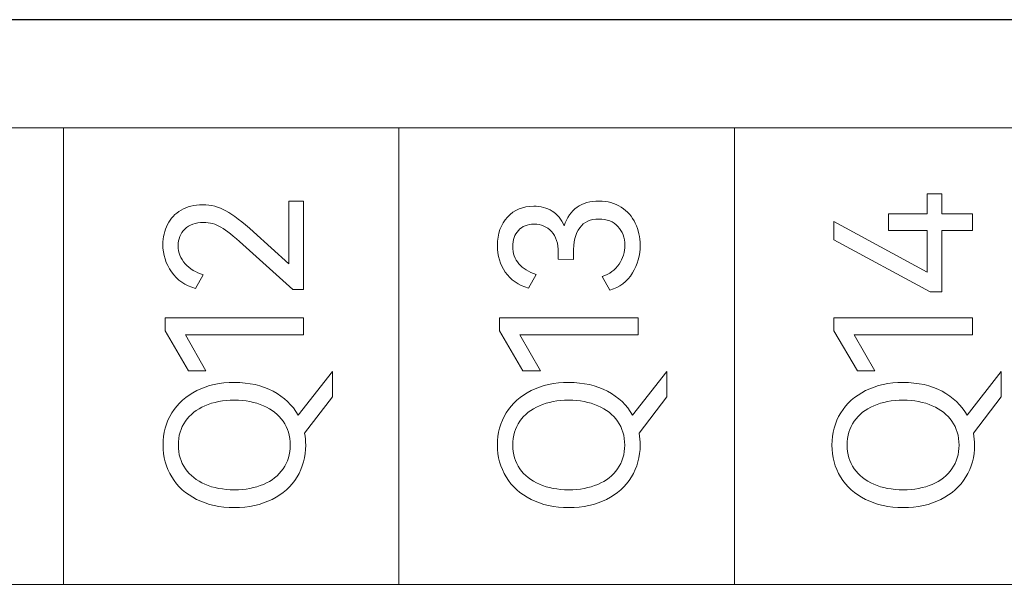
# Model space of a CAD drawing. Header units: millimetres. Extents: x 0 to 427, y 0 to 299.
# Tile 17 of 34: x 145 to 157, y 159 to 166. Entities that reach past the tile are written whole.
import ezdxf

# ---------------------------------------------------------------- set-up
doc = ezdxf.new("R2010")
doc.units = ezdxf.units.MM
doc.header["$MEASUREMENT"] = 0
doc.layers.add('layer 1', color=7, linetype='Continuous')
doc.layers.add('Layer0000', color=7, linetype='Continuous', lineweight=25)

msp = doc.modelspace()

# ---------------------------------------------------------------- linework, layer by layer
at = {"layer": 'layer 1', "lineweight": 9}
for points, knots in [([(174.394, 164.365), (174.394, 164.365), (170.323, 164.365), (170.323, 164.365), (170.323, 164.365), (170.323, 164.365), (166.253, 164.365), (166.253, 164.365), (166.253, 164.365), (166.253, 164.365), (162.183, 164.365), (162.183, 164.365), (162.183, 164.365), (162.183, 164.365), (158.112, 164.365), (158.112, 164.365), (158.112, 164.365), (158.112, 164.365), (154.042, 164.365), (154.042, 164.365), (154.042, 164.365), (154.042, 164.365), (149.972, 164.365), (149.972, 164.365), (149.972, 164.365), (149.972, 164.365), (145.901, 164.365), (145.901, 164.365), (145.901, 164.365), (145.901, 164.365), (141.831, 164.365), (141.831, 164.365), (141.831, 164.365), (141.831, 164.365), (137.761, 164.365), (137.761, 164.365)], [0, 0, 0, 0, 0.111111, 0.111111, 0.111111, 0.111111, 0.222222, 0.222222, 0.222222, 0.222222, 0.333333, 0.333333, 0.333333, 0.333333, 0.444444, 0.444444, 0.444444, 0.444444, 0.555556, 0.555556, 0.555556, 0.555556, 0.666667, 0.666667, 0.666667, 0.666667, 0.777778, 0.777778, 0.777778, 0.777778, 0.888889, 0.888889, 0.888889, 0.888889, 1, 1, 1, 1]), ([(155.912, 163.321), (155.912, 163.321), (156.382, 163.321), (156.382, 163.321), (156.382, 163.321), (156.382, 163.321), (156.382, 163.562), (156.382, 163.562), (156.382, 163.562), (156.382, 163.562), (156.559, 163.562), (156.559, 163.562), (156.559, 163.562), (156.559, 163.562), (156.559, 163.321), (156.559, 163.321), (156.559, 163.321), (156.559, 163.321), (156.93, 163.321), (156.93, 163.321), (156.93, 163.321), (156.93, 163.321), (156.93, 163.117), (156.93, 163.117), (156.93, 163.117), (156.93, 163.117), (156.559, 163.117), (156.559, 163.117), (156.559, 163.117), (156.559, 163.117), (156.559, 162.374), (156.559, 162.374), (156.559, 162.374), (156.559, 162.374), (156.416, 162.374), (156.416, 162.374), (156.416, 162.374), (156.416, 162.374), (155.249, 163.005), (155.249, 163.005), (155.249, 163.005), (155.249, 163.005), (155.249, 163.227), (155.249, 163.227), (155.249, 163.227), (155.249, 163.227), (156.382, 162.613), (156.382, 162.613), (156.382, 162.613), (156.382, 162.613), (156.382, 163.117), (156.382, 163.117), (156.382, 163.117), (156.382, 163.117), (155.912, 163.117), (155.912, 163.117), (155.912, 163.117), (155.912, 163.117), (155.912, 163.321), (155.912, 163.321)], [0, 0, 0, 0, 0.066667, 0.066667, 0.066667, 0.066667, 0.133333, 0.133333, 0.133333, 0.133333, 0.2, 0.2, 0.2, 0.2, 0.266667, 0.266667, 0.266667, 0.266667, 0.333333, 0.333333, 0.333333, 0.333333, 0.4, 0.4, 0.4, 0.4, 0.466667, 0.466667, 0.466667, 0.466667, 0.533333, 0.533333, 0.533333, 0.533333, 0.6, 0.6, 0.6, 0.6, 0.666667, 0.666667, 0.666667, 0.666667, 0.733333, 0.733333, 0.733333, 0.733333, 0.8, 0.8, 0.8, 0.8, 0.866667, 0.866667, 0.866667, 0.866667, 0.933333, 0.933333, 0.933333, 0.933333, 1, 1, 1, 1]), ([(148.634, 162.716), (148.634, 162.716), (148.634, 163.475), (148.634, 163.475), (148.634, 163.475), (148.634, 163.475), (148.815, 163.475), (148.815, 163.475), (148.815, 163.475), (148.815, 163.475), (148.815, 162.404), (148.815, 162.404), (148.815, 162.404), (148.815, 162.404), (148.684, 162.404), (148.684, 162.404), (148.684, 162.404), (148.684, 162.404), (148.079, 162.948), (148.079, 162.948), (148.079, 162.948), (147.966, 163.05), (147.877, 163.12), (147.812, 163.159), (147.812, 163.159), (147.747, 163.197), (147.676, 163.216), (147.6, 163.216), (147.6, 163.216), (147.502, 163.216), (147.426, 163.189), (147.373, 163.136), (147.373, 163.136), (147.319, 163.082), (147.293, 163.015), (147.293, 162.934), (147.293, 162.934), (147.293, 162.851), (147.32, 162.779), (147.376, 162.716), (147.376, 162.716), (147.432, 162.653), (147.506, 162.608), (147.598, 162.581), (147.598, 162.581), (147.598, 162.581), (147.503, 162.416), (147.503, 162.416), (147.503, 162.416), (147.378, 162.449), (147.281, 162.516), (147.211, 162.615), (147.211, 162.615), (147.142, 162.715), (147.107, 162.825), (147.107, 162.948), (147.107, 162.948), (147.107, 163.036), (147.126, 163.117), (147.163, 163.191), (147.163, 163.191), (147.2, 163.264), (147.255, 163.323), (147.328, 163.366), (147.328, 163.366), (147.401, 163.41), (147.488, 163.432), (147.591, 163.432), (147.591, 163.432), (147.69, 163.432), (147.784, 163.407), (147.873, 163.358), (147.873, 163.358), (147.961, 163.309), (148.073, 163.224), (148.207, 163.101), (148.207, 163.101), (148.207, 163.101), (148.634, 162.716), (148.634, 162.716)], [0, 0, 0, 0, 0.05, 0.05, 0.05, 0.05, 0.1, 0.1, 0.1, 0.1, 0.15, 0.15, 0.15, 0.15, 0.2, 0.2, 0.2, 0.2, 0.25, 0.25, 0.25, 0.25, 0.3, 0.3, 0.3, 0.3, 0.35, 0.35, 0.35, 0.35, 0.4, 0.4, 0.4, 0.4, 0.45, 0.45, 0.45, 0.45, 0.5, 0.5, 0.5, 0.5, 0.55, 0.55, 0.55, 0.55, 0.6, 0.6, 0.6, 0.6, 0.65, 0.65, 0.65, 0.65, 0.7, 0.7, 0.7, 0.7, 0.75, 0.75, 0.75, 0.75, 0.8, 0.8, 0.8, 0.8, 0.85, 0.85, 0.85, 0.85, 0.9, 0.9, 0.9, 0.9, 0.95, 0.95, 0.95, 0.95, 1, 1, 1, 1]), ([(151.976, 163.175), (152.008, 163.276), (152.06, 163.351), (152.132, 163.401), (152.132, 163.401), (152.204, 163.45), (152.292, 163.475), (152.398, 163.475), (152.398, 163.475), (152.502, 163.475), (152.592, 163.451), (152.667, 163.402), (152.667, 163.402), (152.743, 163.353), (152.8, 163.288), (152.839, 163.207), (152.839, 163.207), (152.878, 163.126), (152.898, 163.037), (152.898, 162.941), (152.898, 162.941), (152.898, 162.818), (152.866, 162.706), (152.804, 162.603), (152.804, 162.603), (152.741, 162.499), (152.649, 162.43), (152.529, 162.395), (152.529, 162.395), (152.529, 162.395), (152.435, 162.56), (152.435, 162.56), (152.435, 162.56), (152.526, 162.589), (152.595, 162.639), (152.642, 162.71), (152.642, 162.71), (152.689, 162.781), (152.712, 162.858), (152.712, 162.941), (152.712, 162.941), (152.712, 163.031), (152.684, 163.106), (152.628, 163.167), (152.628, 163.167), (152.573, 163.227), (152.495, 163.257), (152.396, 163.257), (152.396, 163.257), (152.191, 163.257), (152.088, 163.117), (152.088, 162.838), (152.088, 162.838), (152.088, 162.838), (152.088, 162.767), (152.088, 162.767), (152.088, 162.767), (152.088, 162.767), (151.905, 162.769), (151.905, 162.769), (151.905, 162.769), (151.905, 162.769), (151.905, 162.849), (151.905, 162.849), (151.905, 162.849), (151.905, 162.962), (151.877, 163.048), (151.822, 163.107), (151.822, 163.107), (151.767, 163.166), (151.697, 163.195), (151.611, 163.195), (151.611, 163.195), (151.53, 163.195), (151.467, 163.17), (151.421, 163.12), (151.421, 163.12), (151.375, 163.069), (151.352, 163.004), (151.352, 162.925), (151.352, 162.925), (151.352, 162.842), (151.377, 162.772), (151.426, 162.715), (151.426, 162.715), (151.475, 162.658), (151.545, 162.614), (151.637, 162.583), (151.637, 162.583), (151.637, 162.583), (151.543, 162.418), (151.543, 162.418), (151.543, 162.418), (151.419, 162.455), (151.325, 162.519), (151.262, 162.612), (151.262, 162.612), (151.198, 162.704), (151.166, 162.812), (151.166, 162.936), (151.166, 162.936), (151.166, 163.08), (151.207, 163.195), (151.288, 163.282), (151.288, 163.282), (151.369, 163.37), (151.475, 163.413), (151.607, 163.413), (151.607, 163.413), (151.691, 163.413), (151.765, 163.394), (151.829, 163.355), (151.829, 163.355), (151.893, 163.316), (151.942, 163.256), (151.976, 163.175)], [0, 0, 0, 0, 0.034483, 0.034483, 0.034483, 0.034483, 0.068966, 0.068966, 0.068966, 0.068966, 0.103448, 0.103448, 0.103448, 0.103448, 0.137931, 0.137931, 0.137931, 0.137931, 0.172414, 0.172414, 0.172414, 0.172414, 0.206897, 0.206897, 0.206897, 0.206897, 0.241379, 0.241379, 0.241379, 0.241379, 0.275862, 0.275862, 0.275862, 0.275862, 0.310345, 0.310345, 0.310345, 0.310345, 0.344828, 0.344828, 0.344828, 0.344828, 0.37931, 0.37931, 0.37931, 0.37931, 0.413793, 0.413793, 0.413793, 0.413793, 0.448276, 0.448276, 0.448276, 0.448276, 0.482759, 0.482759, 0.482759, 0.482759, 0.517241, 0.517241, 0.517241, 0.517241, 0.551724, 0.551724, 0.551724, 0.551724, 0.586207, 0.586207, 0.586207, 0.586207, 0.62069, 0.62069, 0.62069, 0.62069, 0.655172, 0.655172, 0.655172, 0.655172, 0.689655, 0.689655, 0.689655, 0.689655, 0.724138, 0.724138, 0.724138, 0.724138, 0.758621, 0.758621, 0.758621, 0.758621, 0.793103, 0.793103, 0.793103, 0.793103, 0.827586, 0.827586, 0.827586, 0.827586, 0.862069, 0.862069, 0.862069, 0.862069, 0.896552, 0.896552, 0.896552, 0.896552, 0.931034, 0.931034, 0.931034, 0.931034, 0.965517, 0.965517, 0.965517, 0.965517, 1, 1, 1, 1]), ([(147.63, 161.414), (147.63, 161.414), (147.419, 161.414), (147.419, 161.414), (147.419, 161.414), (147.419, 161.414), (147.134, 161.902), (147.134, 161.902), (147.134, 161.902), (147.134, 161.902), (147.134, 162.058), (147.134, 162.058), (147.134, 162.058), (147.134, 162.058), (148.815, 162.058), (148.815, 162.058), (148.815, 162.058), (148.815, 162.058), (148.815, 161.852), (148.815, 161.852), (148.815, 161.852), (148.815, 161.852), (147.38, 161.852), (147.38, 161.852), (147.38, 161.852), (147.38, 161.852), (147.63, 161.414), (147.63, 161.414)], [0, 0, 0, 0, 0.142857, 0.142857, 0.142857, 0.142857, 0.285714, 0.285714, 0.285714, 0.285714, 0.428571, 0.428571, 0.428571, 0.428571, 0.571429, 0.571429, 0.571429, 0.571429, 0.714286, 0.714286, 0.714286, 0.714286, 0.857143, 0.857143, 0.857143, 0.857143, 1, 1, 1, 1]), ([(151.687, 161.414), (151.687, 161.414), (151.476, 161.414), (151.476, 161.414), (151.476, 161.414), (151.476, 161.414), (151.192, 161.902), (151.192, 161.902), (151.192, 161.902), (151.192, 161.902), (151.192, 162.058), (151.192, 162.058), (151.192, 162.058), (151.192, 162.058), (152.873, 162.058), (152.873, 162.058), (152.873, 162.058), (152.873, 162.058), (152.873, 161.852), (152.873, 161.852), (152.873, 161.852), (152.873, 161.852), (151.437, 161.852), (151.437, 161.852), (151.437, 161.852), (151.437, 161.852), (151.687, 161.414), (151.687, 161.414)], [0, 0, 0, 0, 0.142857, 0.142857, 0.142857, 0.142857, 0.285714, 0.285714, 0.285714, 0.285714, 0.428571, 0.428571, 0.428571, 0.428571, 0.571429, 0.571429, 0.571429, 0.571429, 0.714286, 0.714286, 0.714286, 0.714286, 0.857143, 0.857143, 0.857143, 0.857143, 1, 1, 1, 1]), ([(155.745, 161.414), (155.745, 161.414), (155.534, 161.414), (155.534, 161.414), (155.534, 161.414), (155.534, 161.414), (155.249, 161.902), (155.249, 161.902), (155.249, 161.902), (155.249, 161.902), (155.249, 162.058), (155.249, 162.058), (155.249, 162.058), (155.249, 162.058), (156.93, 162.058), (156.93, 162.058), (156.93, 162.058), (156.93, 162.058), (156.93, 161.852), (156.93, 161.852), (156.93, 161.852), (156.93, 161.852), (155.495, 161.852), (155.495, 161.852), (155.495, 161.852), (155.495, 161.852), (155.745, 161.414), (155.745, 161.414)], [0, 0, 0, 0, 0.142857, 0.142857, 0.142857, 0.142857, 0.285714, 0.285714, 0.285714, 0.285714, 0.428571, 0.428571, 0.428571, 0.428571, 0.571429, 0.571429, 0.571429, 0.571429, 0.714286, 0.714286, 0.714286, 0.714286, 0.857143, 0.857143, 0.857143, 0.857143, 1, 1, 1, 1]), ([(149.164, 161.407), (149.164, 161.407), (149.164, 161.1), (149.164, 161.1), (149.164, 161.1), (149.164, 161.1), (148.827, 160.66), (148.827, 160.66), (148.827, 160.66), (148.836, 160.612), (148.84, 160.564), (148.84, 160.515), (148.84, 160.515), (148.84, 160.372), (148.805, 160.242), (148.735, 160.127), (148.735, 160.127), (148.664, 160.011), (148.564, 159.921), (148.432, 159.855), (148.432, 159.855), (148.301, 159.789), (148.148, 159.756), (147.974, 159.756), (147.974, 159.756), (147.801, 159.756), (147.649, 159.789), (147.517, 159.855), (147.517, 159.855), (147.386, 159.921), (147.285, 160.011), (147.215, 160.127), (147.215, 160.127), (147.144, 160.242), (147.109, 160.372), (147.109, 160.515), (147.109, 160.515), (147.109, 160.659), (147.145, 160.789), (147.216, 160.904), (147.216, 160.904), (147.287, 161.019), (147.388, 161.11), (147.518, 161.176), (147.518, 161.176), (147.649, 161.241), (147.801, 161.274), (147.974, 161.274), (147.974, 161.274), (148.154, 161.274), (148.311, 161.239), (148.445, 161.168), (148.445, 161.168), (148.578, 161.097), (148.68, 161), (148.749, 160.878), (148.749, 160.878), (148.749, 160.878), (149.164, 161.407), (149.164, 161.407)], [0, 0, 0, 0, 0.066667, 0.066667, 0.066667, 0.066667, 0.133333, 0.133333, 0.133333, 0.133333, 0.2, 0.2, 0.2, 0.2, 0.266667, 0.266667, 0.266667, 0.266667, 0.333333, 0.333333, 0.333333, 0.333333, 0.4, 0.4, 0.4, 0.4, 0.466667, 0.466667, 0.466667, 0.466667, 0.533333, 0.533333, 0.533333, 0.533333, 0.6, 0.6, 0.6, 0.6, 0.666667, 0.666667, 0.666667, 0.666667, 0.733333, 0.733333, 0.733333, 0.733333, 0.8, 0.8, 0.8, 0.8, 0.866667, 0.866667, 0.866667, 0.866667, 0.933333, 0.933333, 0.933333, 0.933333, 1, 1, 1, 1]), ([(153.221, 161.407), (153.221, 161.407), (153.221, 161.1), (153.221, 161.1), (153.221, 161.1), (153.221, 161.1), (152.884, 160.66), (152.884, 160.66), (152.884, 160.66), (152.893, 160.612), (152.898, 160.564), (152.898, 160.515), (152.898, 160.515), (152.898, 160.372), (152.863, 160.242), (152.792, 160.127), (152.792, 160.127), (152.722, 160.011), (152.621, 159.921), (152.49, 159.855), (152.49, 159.855), (152.358, 159.789), (152.205, 159.756), (152.031, 159.756), (152.031, 159.756), (151.858, 159.756), (151.706, 159.789), (151.575, 159.855), (151.575, 159.855), (151.443, 159.921), (151.342, 160.011), (151.272, 160.127), (151.272, 160.127), (151.202, 160.242), (151.166, 160.372), (151.166, 160.515), (151.166, 160.515), (151.166, 160.659), (151.202, 160.789), (151.273, 160.904), (151.273, 160.904), (151.344, 161.019), (151.445, 161.11), (151.576, 161.176), (151.576, 161.176), (151.707, 161.241), (151.858, 161.274), (152.031, 161.274), (152.031, 161.274), (152.211, 161.274), (152.368, 161.239), (152.502, 161.168), (152.502, 161.168), (152.636, 161.097), (152.737, 161), (152.806, 160.878), (152.806, 160.878), (152.806, 160.878), (153.221, 161.407), (153.221, 161.407)], [0, 0, 0, 0, 0.066667, 0.066667, 0.066667, 0.066667, 0.133333, 0.133333, 0.133333, 0.133333, 0.2, 0.2, 0.2, 0.2, 0.266667, 0.266667, 0.266667, 0.266667, 0.333333, 0.333333, 0.333333, 0.333333, 0.4, 0.4, 0.4, 0.4, 0.466667, 0.466667, 0.466667, 0.466667, 0.533333, 0.533333, 0.533333, 0.533333, 0.6, 0.6, 0.6, 0.6, 0.666667, 0.666667, 0.666667, 0.666667, 0.733333, 0.733333, 0.733333, 0.733333, 0.8, 0.8, 0.8, 0.8, 0.866667, 0.866667, 0.866667, 0.866667, 0.933333, 0.933333, 0.933333, 0.933333, 1, 1, 1, 1]), ([(157.279, 161.407), (157.279, 161.407), (157.279, 161.1), (157.279, 161.1), (157.279, 161.1), (157.279, 161.1), (156.942, 160.66), (156.942, 160.66), (156.942, 160.66), (156.951, 160.612), (156.955, 160.564), (156.955, 160.515), (156.955, 160.515), (156.955, 160.372), (156.92, 160.242), (156.85, 160.127), (156.85, 160.127), (156.779, 160.011), (156.679, 159.921), (156.547, 159.855), (156.547, 159.855), (156.416, 159.789), (156.263, 159.756), (156.088, 159.756), (156.088, 159.756), (155.916, 159.756), (155.764, 159.789), (155.632, 159.855), (155.632, 159.855), (155.501, 159.921), (155.4, 160.011), (155.329, 160.127), (155.329, 160.127), (155.259, 160.242), (155.224, 160.372), (155.224, 160.515), (155.224, 160.515), (155.224, 160.659), (155.26, 160.789), (155.331, 160.904), (155.331, 160.904), (155.402, 161.019), (155.503, 161.11), (155.633, 161.176), (155.633, 161.176), (155.764, 161.241), (155.916, 161.274), (156.088, 161.274), (156.088, 161.274), (156.269, 161.274), (156.426, 161.239), (156.56, 161.168), (156.56, 161.168), (156.693, 161.097), (156.795, 161), (156.864, 160.878), (156.864, 160.878), (156.864, 160.878), (157.279, 161.407), (157.279, 161.407)], [0, 0, 0, 0, 0.066667, 0.066667, 0.066667, 0.066667, 0.133333, 0.133333, 0.133333, 0.133333, 0.2, 0.2, 0.2, 0.2, 0.266667, 0.266667, 0.266667, 0.266667, 0.333333, 0.333333, 0.333333, 0.333333, 0.4, 0.4, 0.4, 0.4, 0.466667, 0.466667, 0.466667, 0.466667, 0.533333, 0.533333, 0.533333, 0.533333, 0.6, 0.6, 0.6, 0.6, 0.666667, 0.666667, 0.666667, 0.666667, 0.733333, 0.733333, 0.733333, 0.733333, 0.8, 0.8, 0.8, 0.8, 0.866667, 0.866667, 0.866667, 0.866667, 0.933333, 0.933333, 0.933333, 0.933333, 1, 1, 1, 1]), ([(147.974, 159.972), (148.107, 159.972), (148.224, 159.994), (148.327, 160.037), (148.327, 160.037), (148.429, 160.081), (148.509, 160.144), (148.566, 160.226), (148.566, 160.226), (148.624, 160.309), (148.652, 160.405), (148.652, 160.515), (148.652, 160.515), (148.652, 160.625), (148.624, 160.721), (148.566, 160.803), (148.566, 160.803), (148.509, 160.885), (148.429, 160.948), (148.327, 160.992), (148.327, 160.992), (148.224, 161.037), (148.107, 161.059), (147.974, 161.059), (147.974, 161.059), (147.839, 161.059), (147.721, 161.037), (147.618, 160.992), (147.618, 160.992), (147.516, 160.948), (147.436, 160.885), (147.38, 160.803), (147.38, 160.803), (147.323, 160.721), (147.295, 160.625), (147.295, 160.515), (147.295, 160.515), (147.295, 160.405), (147.323, 160.309), (147.38, 160.228), (147.38, 160.228), (147.436, 160.146), (147.516, 160.083), (147.618, 160.038), (147.618, 160.038), (147.721, 159.994), (147.839, 159.972), (147.974, 159.972)], [0, 0, 0, 0, 0.083333, 0.083333, 0.083333, 0.083333, 0.166667, 0.166667, 0.166667, 0.166667, 0.25, 0.25, 0.25, 0.25, 0.333333, 0.333333, 0.333333, 0.333333, 0.416667, 0.416667, 0.416667, 0.416667, 0.5, 0.5, 0.5, 0.5, 0.583333, 0.583333, 0.583333, 0.583333, 0.666667, 0.666667, 0.666667, 0.666667, 0.75, 0.75, 0.75, 0.75, 0.833333, 0.833333, 0.833333, 0.833333, 0.916667, 0.916667, 0.916667, 0.916667, 1, 1, 1, 1]), ([(152.031, 159.972), (152.164, 159.972), (152.282, 159.994), (152.384, 160.037), (152.384, 160.037), (152.487, 160.081), (152.566, 160.144), (152.624, 160.226), (152.624, 160.226), (152.681, 160.309), (152.71, 160.405), (152.71, 160.515), (152.71, 160.515), (152.71, 160.625), (152.681, 160.721), (152.624, 160.803), (152.624, 160.803), (152.566, 160.885), (152.487, 160.948), (152.384, 160.992), (152.384, 160.992), (152.282, 161.037), (152.164, 161.059), (152.031, 161.059), (152.031, 161.059), (151.896, 161.059), (151.778, 161.037), (151.676, 160.992), (151.676, 160.992), (151.573, 160.948), (151.494, 160.885), (151.437, 160.803), (151.437, 160.803), (151.381, 160.721), (151.352, 160.625), (151.352, 160.515), (151.352, 160.515), (151.352, 160.405), (151.381, 160.309), (151.437, 160.228), (151.437, 160.228), (151.494, 160.146), (151.573, 160.083), (151.676, 160.038), (151.676, 160.038), (151.778, 159.994), (151.896, 159.972), (152.031, 159.972)], [0, 0, 0, 0, 0.083333, 0.083333, 0.083333, 0.083333, 0.166667, 0.166667, 0.166667, 0.166667, 0.25, 0.25, 0.25, 0.25, 0.333333, 0.333333, 0.333333, 0.333333, 0.416667, 0.416667, 0.416667, 0.416667, 0.5, 0.5, 0.5, 0.5, 0.583333, 0.583333, 0.583333, 0.583333, 0.666667, 0.666667, 0.666667, 0.666667, 0.75, 0.75, 0.75, 0.75, 0.833333, 0.833333, 0.833333, 0.833333, 0.916667, 0.916667, 0.916667, 0.916667, 1, 1, 1, 1]), ([(156.088, 159.972), (156.221, 159.972), (156.339, 159.994), (156.442, 160.037), (156.442, 160.037), (156.544, 160.081), (156.624, 160.144), (156.681, 160.226), (156.681, 160.226), (156.739, 160.309), (156.767, 160.405), (156.767, 160.515), (156.767, 160.515), (156.767, 160.625), (156.739, 160.721), (156.681, 160.803), (156.681, 160.803), (156.624, 160.885), (156.544, 160.948), (156.442, 160.992), (156.442, 160.992), (156.339, 161.037), (156.221, 161.059), (156.088, 161.059), (156.088, 161.059), (155.954, 161.059), (155.835, 161.037), (155.733, 160.992), (155.733, 160.992), (155.631, 160.948), (155.551, 160.885), (155.495, 160.803), (155.495, 160.803), (155.438, 160.721), (155.41, 160.625), (155.41, 160.515), (155.41, 160.515), (155.41, 160.405), (155.438, 160.309), (155.495, 160.228), (155.495, 160.228), (155.551, 160.146), (155.631, 160.083), (155.733, 160.038), (155.733, 160.038), (155.835, 159.994), (155.954, 159.972), (156.088, 159.972)], [0, 0, 0, 0, 0.083333, 0.083333, 0.083333, 0.083333, 0.166667, 0.166667, 0.166667, 0.166667, 0.25, 0.25, 0.25, 0.25, 0.333333, 0.333333, 0.333333, 0.333333, 0.416667, 0.416667, 0.416667, 0.416667, 0.5, 0.5, 0.5, 0.5, 0.583333, 0.583333, 0.583333, 0.583333, 0.666667, 0.666667, 0.666667, 0.666667, 0.75, 0.75, 0.75, 0.75, 0.833333, 0.833333, 0.833333, 0.833333, 0.916667, 0.916667, 0.916667, 0.916667, 1, 1, 1, 1]), ([(174.394, 158.824), (174.394, 158.824), (170.323, 158.824), (170.323, 158.824), (170.323, 158.824), (170.323, 158.824), (166.253, 158.824), (166.253, 158.824), (166.253, 158.824), (166.253, 158.824), (162.183, 158.824), (162.183, 158.824), (162.183, 158.824), (162.183, 158.824), (158.112, 158.824), (158.112, 158.824), (158.112, 158.824), (158.112, 158.824), (154.042, 158.824), (154.042, 158.824), (154.042, 158.824), (154.042, 158.824), (149.972, 158.824), (149.972, 158.824), (149.972, 158.824), (149.972, 158.824), (145.901, 158.824), (145.901, 158.824), (145.901, 158.824), (145.901, 158.824), (141.831, 158.824), (141.831, 158.824), (141.831, 158.824), (141.831, 158.824), (137.761, 158.824), (137.761, 158.824)], [0, 0, 0, 0, 0.111111, 0.111111, 0.111111, 0.111111, 0.222222, 0.222222, 0.222222, 0.222222, 0.333333, 0.333333, 0.333333, 0.333333, 0.444444, 0.444444, 0.444444, 0.444444, 0.555556, 0.555556, 0.555556, 0.555556, 0.666667, 0.666667, 0.666667, 0.666667, 0.777778, 0.777778, 0.777778, 0.777778, 0.888889, 0.888889, 0.888889, 0.888889, 1, 1, 1, 1])]:
    msp.add_open_spline(points, degree=3, knots=knots, dxfattribs=at)
for points in [[(145.901, 158.824), (145.901, 158.824), (145.901, 164.365), (145.901, 164.365)], [(149.972, 158.824), (149.972, 158.824), (149.972, 164.365), (149.972, 164.365)], [(154.042, 158.824), (154.042, 158.824), (154.042, 164.365), (154.042, 164.365)]]:
    msp.add_open_spline(points, degree=3, dxfattribs=at)
at = {"layer": 'Layer0000', "color": 7, "linetype": 'Continuous', "lineweight": 25}
msp.add_line((202.047, 165.677), (133, 165.677), dxfattribs=at)

doc.saveas('drawing.dxf')
